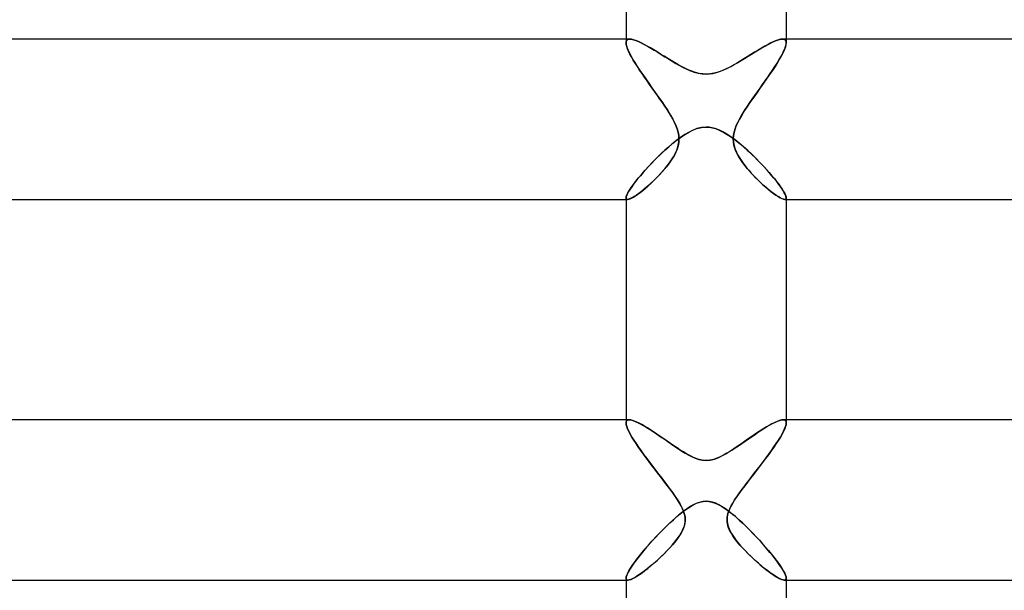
# Model space of a CAD drawing. Header units: millimetres. Extents: x -258 to 258, y -2 to 190.
# Tile 24 of 41: x -17 to 7, y 104 to 118. Entities that reach past the tile are written whole.
import ezdxf

# ---------------------------------------------------------------- set-up
doc = ezdxf.new("R2010")
doc.units = ezdxf.units.MM
doc.layers.add('HIDDEN', color=7, linetype='Continuous')
doc.layers.add('THICK', color=7, linetype='Continuous')

msp = doc.modelspace()

# ---------------------------------------------------------------- linework, layer by layer
at = {"layer": 'HIDDEN'}
for p, q in [((-2, 118), (-2, 117.908)), ((-1.997, 117.937), (-2, 117.908)), ((-2, 117.908), (-1.997, 117.936)), ((-1.996, 117.865), (-2, 117.908)), ((-2, 117.908), (-1.995, 117.861)), ((-1.989, 117.96), (-1.997, 117.937)), ((-1.997, 117.936), (-1.989, 117.959)), ((-1.984, 117.815), (-1.996, 117.865)), ((-1.995, 117.861), (-1.981, 117.805)), ((-1.976, 117.978), (-1.989, 117.96)), ((-1.989, 117.959), (-1.976, 117.977)), ((-1.976, 117.977), (-1.958, 117.99)), ((-1.957, 117.99), (-1.976, 117.978)), ((-1.958, 117.99), (-1.934, 117.998)), ((-1.933, 117.998), (-1.957, 117.99)), ((-1.934, 117.998), (-1.906, 118)), ((-1.905, 118), (-1.933, 117.998)), ((-1.862, 117.996), (-1.905, 118)), ((-1.811, 117.984), (-1.862, 117.996)), ((-1.754, 117.965), (-1.811, 117.984)), ((-1.691, 117.939), (-1.754, 117.965)), ((-1.623, 117.907), (-1.691, 117.939)), ((-1.551, 117.87), (-1.623, 117.907)), ((-1.474, 117.828), (-1.551, 117.87)), ((1.546, 117.867), (1.466, 117.824)), ((1.62, 117.906), (1.546, 117.867)), ((1.69, 117.938), (1.62, 117.906)), ((1.754, 117.964), (1.69, 117.938)), ((1.811, 117.984), (1.754, 117.964)), ((1.862, 117.996), (1.811, 117.984)), ((1.906, 118), (1.862, 117.996)), ((1.905, 118), (1.933, 117.998)), ((1.934, 117.998), (1.906, 118)), ((1.933, 117.998), (1.957, 117.99)), ((1.958, 117.99), (1.934, 117.998)), ((1.957, 117.99), (1.976, 117.978)), ((1.976, 117.977), (1.958, 117.99)), ((1.976, 117.978), (1.989, 117.96)), ((1.989, 117.959), (1.976, 117.977)), ((1.995, 117.861), (1.981, 117.806)), ((1.984, 117.815), (1.996, 117.865)), ((1.989, 117.96), (1.997, 117.937)), ((1.997, 117.936), (1.989, 117.959)), ((2, 117.908), (1.995, 117.861)), ((1.996, 117.865), (2, 117.908)), ((1.997, 117.937), (2, 117.908)), ((2, 117.908), (1.997, 117.936)), ((2, 118), (2, 117.908)), ((-1.964, 117.758), (-1.984, 117.815)), ((-1.981, 117.805), (-1.957, 117.741)), ((-1.937, 117.696), (-1.964, 117.758)), ((-1.957, 117.741), (-1.924, 117.669)), ((-1.904, 117.628), (-1.937, 117.696)), ((-1.924, 117.669), (-1.884, 117.59)), ((-1.865, 117.555), (-1.904, 117.628)), ((-1.884, 117.59), (-1.836, 117.504)), ((-1.393, 117.782), (-1.474, 117.828)), ((-1.309, 117.733), (-1.393, 117.782)), ((-1.223, 117.681), (-1.309, 117.733)), ((-1.137, 117.627), (-1.223, 117.681)), ((-1.049, 117.573), (-1.137, 117.627)), ((1.12, 117.617), (1.029, 117.561)), ((1.209, 117.672), (1.12, 117.617)), ((1.297, 117.725), (1.209, 117.672)), ((1.383, 117.776), (1.297, 117.725)), ((1.466, 117.824), (1.383, 117.776)), ((1.884, 117.59), (1.836, 117.505)), ((1.865, 117.555), (1.904, 117.628)), ((1.925, 117.669), (1.884, 117.59)), ((1.904, 117.628), (1.937, 117.696)), ((1.957, 117.742), (1.925, 117.669)), ((1.937, 117.696), (1.964, 117.758)), ((1.981, 117.806), (1.957, 117.742)), ((1.964, 117.758), (1.984, 117.815)), ((-1.82, 117.478), (-1.865, 117.555)), ((-1.836, 117.504), (-1.781, 117.413)), ((-1.771, 117.398), (-1.82, 117.478)), ((-1.781, 117.413), (-1.72, 117.318)), ((-1.718, 117.314), (-1.771, 117.398)), ((-0.961, 117.519), (-1.049, 117.573)), ((-0.874, 117.466), (-0.961, 117.519)), ((-0.788, 117.414), (-0.874, 117.466)), ((-0.703, 117.365), (-0.788, 117.414)), ((-0.619, 117.319), (-0.703, 117.365)), ((0.665, 117.344), (0.574, 117.295)), ((0.756, 117.396), (0.665, 117.344)), ((0.847, 117.449), (0.756, 117.396)), ((0.938, 117.505), (0.847, 117.449)), ((1.029, 117.561), (0.938, 117.505)), ((1.718, 117.314), (1.771, 117.398)), ((1.781, 117.414), (1.721, 117.318)), ((1.771, 117.398), (1.82, 117.478)), ((1.836, 117.505), (1.781, 117.414)), ((1.82, 117.478), (1.865, 117.555)), ((-1.72, 117.318), (-1.655, 117.218)), ((-1.661, 117.227), (-1.718, 117.314)), ((-1.601, 117.139), (-1.661, 117.227)), ((-1.655, 117.218), (-1.584, 117.114)), ((-1.539, 117.049), (-1.601, 117.139)), ((-1.584, 117.114), (-1.51, 117.007)), ((-0.535, 117.275), (-0.619, 117.319)), ((-0.446, 117.234), (-0.535, 117.275)), ((-0.355, 117.197), (-0.446, 117.234)), ((-0.262, 117.166), (-0.355, 117.197)), ((-0.171, 117.143), (-0.262, 117.166)), ((-0.084, 117.13), (-0.171, 117.143)), ((0, 117.126), (-0.084, 117.13)), ((0.103, 117.132), (0, 117.126)), ((0.203, 117.15), (0.103, 117.132)), ((0.301, 117.178), (0.203, 117.15)), ((0.394, 117.212), (0.301, 117.178)), ((0.484, 117.251), (0.394, 117.212)), ((0.574, 117.295), (0.484, 117.251)), ((1.585, 117.114), (1.51, 117.008)), ((1.539, 117.049), (1.601, 117.139)), ((1.655, 117.218), (1.585, 117.114)), ((1.601, 117.139), (1.661, 117.227)), ((1.721, 117.318), (1.655, 117.218)), ((1.661, 117.227), (1.718, 117.314)), ((-1.475, 116.958), (-1.539, 117.049)), ((-1.51, 117.007), (-1.433, 116.897)), ((-1.411, 116.867), (-1.475, 116.958)), ((-1.433, 116.897), (-1.353, 116.785)), ((-1.346, 116.776), (-1.411, 116.867)), ((1.346, 116.776), (1.411, 116.867)), ((1.433, 116.898), (1.353, 116.785)), ((1.411, 116.867), (1.475, 116.958)), ((1.51, 117.008), (1.433, 116.898)), ((1.475, 116.958), (1.539, 117.049)), ((-1.353, 116.785), (-1.271, 116.671)), ((-1.281, 116.685), (-1.346, 116.776)), ((-1.217, 116.594), (-1.281, 116.685)), ((-1.271, 116.671), (-1.189, 116.555)), ((1.271, 116.671), (1.189, 116.555)), ((1.217, 116.594), (1.281, 116.685)), ((1.353, 116.785), (1.271, 116.671)), ((1.281, 116.685), (1.346, 116.776)), ((-1.154, 116.505), (-1.217, 116.594)), ((-1.189, 116.555), (-1.108, 116.44)), ((-1.092, 116.417), (-1.154, 116.505)), ((-1.108, 116.44), (-1.03, 116.326)), ((-1.033, 116.331), (-1.092, 116.417)), ((1.108, 116.44), (1.03, 116.326)), ((1.033, 116.331), (1.092, 116.417)), ((1.092, 116.417), (1.154, 116.505)), ((1.189, 116.555), (1.108, 116.44)), ((1.154, 116.505), (1.217, 116.594)), ((-0.977, 116.246), (-1.033, 116.331)), ((-1.03, 116.326), (-0.957, 116.215)), ((-0.924, 116.162), (-0.977, 116.246)), ((-0.957, 116.215), (-0.89, 116.106)), ((-0.875, 116.08), (-0.924, 116.162)), ((0.875, 116.08), (0.924, 116.162)), ((0.957, 116.215), (0.89, 116.106)), ((0.924, 116.162), (0.977, 116.246)), ((1.03, 116.326), (0.957, 116.215)), ((0.977, 116.246), (1.033, 116.331)), ((-0.89, 116.106), (-0.83, 116)), ((-0.83, 116), (-0.875, 116.08)), ((-0.789, 115.921), (-0.83, 116)), ((-0.83, 116), (-0.79, 115.922)), ((-0.79, 115.922), (-0.754, 115.843)), ((-0.754, 115.842), (-0.789, 115.921)), ((0.79, 115.922), (0.754, 115.843)), ((0.754, 115.842), (0.789, 115.921)), ((0.789, 115.921), (0.83, 116)), ((0.83, 116), (0.79, 115.922)), ((0.89, 116.106), (0.83, 116)), ((0.83, 116), (0.875, 116.08)), ((-0.754, 115.843), (-0.724, 115.763)), ((-0.723, 115.761), (-0.754, 115.842)), ((-0.724, 115.763), (-0.7, 115.68)), ((-0.7, 115.679), (-0.723, 115.761)), ((-0.7, 115.68), (-0.684, 115.595)), ((-0.684, 115.597), (-0.7, 115.679)), ((-0.619, 115.564), (-0.516, 115.631)), ((-0.516, 115.631), (-0.415, 115.689)), ((-0.415, 115.689), (-0.318, 115.735)), ((-0.318, 115.735), (-0.229, 115.768)), ((-0.229, 115.768), (-0.147, 115.789)), ((-0.147, 115.789), (-0.072, 115.801)), ((-0.072, 115.801), (0, 115.805)), ((0, 115.805), (0.117, 115.795)), ((0.117, 115.795), (0.234, 115.766)), ((0.234, 115.766), (0.344, 115.723)), ((0.344, 115.723), (0.443, 115.673)), ((0.443, 115.673), (0.529, 115.623)), ((0.529, 115.623), (0.609, 115.57)), ((0.7, 115.68), (0.684, 115.595)), ((0.685, 115.597), (0.7, 115.68)), ((0.724, 115.763), (0.7, 115.68)), ((0.7, 115.68), (0.723, 115.762)), ((0.723, 115.762), (0.754, 115.842)), ((0.754, 115.843), (0.724, 115.763)), ((-0.935, 115.315), (-0.829, 115.404)), ((-0.829, 115.404), (-0.723, 115.488)), ((-0.723, 115.488), (-0.619, 115.564)), ((-0.683, 115.424), (-0.699, 115.339)), ((-0.695, 115.356), (-0.682, 115.434)), ((-0.678, 115.515), (-0.684, 115.597)), ((-0.684, 115.595), (-0.678, 115.509)), ((-0.678, 115.509), (-0.683, 115.424)), ((-0.682, 115.434), (-0.678, 115.515)), ((0.609, 115.57), (0.691, 115.512)), ((0.684, 115.595), (0.678, 115.509)), ((0.678, 115.509), (0.683, 115.424)), ((0.679, 115.515), (0.685, 115.597)), ((0.682, 115.434), (0.679, 115.515)), ((0.695, 115.357), (0.682, 115.434)), ((0.683, 115.424), (0.699, 115.339)), ((0.691, 115.512), (0.774, 115.448)), ((0.774, 115.448), (0.859, 115.379)), ((0.859, 115.379), (0.943, 115.307)), ((-1.144, 115.122), (-1.04, 115.22)), ((-1.04, 115.22), (-0.935, 115.315)), ((-0.818, 115.059), (-0.778, 115.133)), ((-0.756, 115.178), (-0.794, 115.102)), ((-0.778, 115.133), (-0.743, 115.207)), ((-0.723, 115.257), (-0.756, 115.178)), ((-0.743, 115.207), (-0.715, 115.281)), ((-0.699, 115.339), (-0.723, 115.257)), ((-0.715, 115.281), (-0.695, 115.356)), ((0.715, 115.281), (0.695, 115.357)), ((0.699, 115.339), (0.723, 115.257)), ((0.743, 115.207), (0.715, 115.281)), ((0.723, 115.257), (0.756, 115.178)), ((0.777, 115.134), (0.743, 115.207)), ((0.756, 115.178), (0.794, 115.102)), ((0.818, 115.06), (0.777, 115.134)), ((0.943, 115.307), (1.029, 115.231)), ((1.029, 115.231), (1.114, 115.151)), ((1.114, 115.151), (1.197, 115.071)), ((-1.438, 114.823), (-1.345, 114.922)), ((-1.345, 114.922), (-1.247, 115.022)), ((-1.247, 115.022), (-1.144, 115.122)), ((-0.975, 114.836), (-0.917, 114.911)), ((-0.889, 114.951), (-0.943, 114.876)), ((-0.917, 114.911), (-0.865, 114.985)), ((-0.839, 115.026), (-0.889, 114.951)), ((-0.865, 114.985), (-0.818, 115.059)), ((-0.794, 115.102), (-0.839, 115.026)), ((0.794, 115.102), (0.839, 115.026)), ((0.865, 114.986), (0.818, 115.06)), ((0.839, 115.026), (0.889, 114.951)), ((0.917, 114.911), (0.865, 114.986)), ((0.889, 114.951), (0.943, 114.876)), ((0.974, 114.836), (0.917, 114.911)), ((1.197, 115.071), (1.279, 114.989)), ((1.279, 114.989), (1.358, 114.908)), ((1.358, 114.908), (1.434, 114.828)), ((-1.609, 114.632), (-1.526, 114.726)), ((-1.526, 114.726), (-1.438, 114.823)), ((-1.129, 114.655), (-1.197, 114.583)), ((-1.168, 114.613), (-1.101, 114.686)), ((-1.063, 114.729), (-1.129, 114.655)), ((-1.101, 114.686), (-1.036, 114.761)), ((-1.001, 114.803), (-1.063, 114.729)), ((-1.036, 114.761), (-0.975, 114.836)), ((-0.943, 114.876), (-1.001, 114.803)), ((0.943, 114.876), (1.001, 114.803)), ((1.035, 114.761), (0.974, 114.836)), ((1.001, 114.803), (1.063, 114.729)), ((1.1, 114.687), (1.035, 114.761)), ((1.063, 114.729), (1.129, 114.655)), ((1.167, 114.614), (1.1, 114.687)), ((1.129, 114.655), (1.197, 114.583)), ((1.434, 114.828), (1.507, 114.748)), ((1.507, 114.748), (1.577, 114.669)), ((1.577, 114.669), (1.643, 114.592)), ((-1.818, 114.372), (-1.755, 114.454)), ((-1.755, 114.454), (-1.686, 114.541)), ((-1.686, 114.541), (-1.609, 114.632)), ((-1.45, 114.34), (-1.379, 114.404)), ((-1.338, 114.443), (-1.41, 114.376)), ((-1.379, 114.404), (-1.308, 114.471)), ((-1.267, 114.512), (-1.338, 114.443)), ((-1.308, 114.471), (-1.238, 114.541)), ((-1.197, 114.583), (-1.267, 114.512)), ((-1.238, 114.541), (-1.168, 114.613)), ((1.237, 114.542), (1.167, 114.614)), ((1.197, 114.583), (1.267, 114.512)), ((1.307, 114.472), (1.237, 114.542)), ((1.267, 114.512), (1.338, 114.443)), ((1.379, 114.405), (1.307, 114.472)), ((1.338, 114.443), (1.41, 114.376)), ((1.449, 114.341), (1.379, 114.405)), ((1.643, 114.592), (1.704, 114.518)), ((1.704, 114.518), (1.762, 114.446)), ((1.762, 114.446), (1.814, 114.378)), ((-1.979, 114.114), (-1.953, 114.166)), ((-1.953, 114.166), (-1.918, 114.227)), ((-1.918, 114.227), (-1.872, 114.296)), ((-1.872, 114.296), (-1.818, 114.372)), ((-1.683, 114.149), (-1.743, 114.106)), ((-1.708, 114.131), (-1.649, 114.175)), ((-1.619, 114.199), (-1.683, 114.149)), ((-1.649, 114.175), (-1.585, 114.225)), ((-1.551, 114.253), (-1.619, 114.199)), ((-1.585, 114.225), (-1.519, 114.28)), ((-1.481, 114.313), (-1.551, 114.253)), ((-1.519, 114.28), (-1.45, 114.34)), ((-1.41, 114.376), (-1.481, 114.313)), ((1.41, 114.376), (1.481, 114.313)), ((1.518, 114.281), (1.449, 114.341)), ((1.481, 114.313), (1.551, 114.253)), ((1.584, 114.226), (1.518, 114.281)), ((1.551, 114.253), (1.619, 114.199)), ((1.648, 114.176), (1.584, 114.226)), ((1.619, 114.199), (1.683, 114.149)), ((1.707, 114.132), (1.648, 114.176)), ((1.683, 114.149), (1.743, 114.106)), ((1.814, 114.378), (1.86, 114.313)), ((1.86, 114.313), (1.901, 114.252)), ((1.901, 114.252), (1.936, 114.197)), ((1.936, 114.197), (1.963, 114.147)), ((1.963, 114.147), (1.983, 114.104)), ((-2, 114.038), (-1.995, 114.071)), ((-2, 114.038), (-1.999, 114.027)), ((-1.999, 114.026), (-2, 114.038)), ((-2, 114), (-1.963, 114)), ((-1.999, 114.027), (-1.996, 114.017)), ((-1.996, 114.016), (-1.999, 114.026)), ((-1.996, 114.017), (-1.99, 114.009)), ((-1.99, 114.009), (-1.996, 114.016)), ((-1.995, 114.071), (-1.979, 114.114)), ((-1.99, 114.009), (-1.983, 114.004)), ((-1.983, 114.004), (-1.99, 114.009)), ((-1.983, 114.004), (-1.974, 114.001)), ((-1.973, 114.001), (-1.983, 114.004)), ((-1.974, 114.001), (-1.962, 114)), ((-1.962, 114), (-1.973, 114.001)), ((-1.931, 114.005), (-1.962, 114)), ((-1.962, 114), (-1.935, 114.004)), ((-1.935, 114.004), (-1.901, 114.016)), ((-1.894, 114.019), (-1.931, 114.005)), ((-1.901, 114.016), (-1.861, 114.034)), ((-1.849, 114.04), (-1.894, 114.019)), ((-1.861, 114.034), (-1.815, 114.06)), ((-1.799, 114.07), (-1.849, 114.04)), ((-1.815, 114.06), (-1.764, 114.092)), ((-1.743, 114.106), (-1.799, 114.07)), ((-1.764, 114.092), (-1.708, 114.131)), ((1.763, 114.093), (1.707, 114.132)), ((1.743, 114.106), (1.799, 114.07)), ((1.814, 114.061), (1.763, 114.093)), ((1.799, 114.07), (1.849, 114.04)), ((1.86, 114.035), (1.814, 114.061)), ((1.849, 114.04), (1.894, 114.019)), ((1.9, 114.016), (1.86, 114.035)), ((1.894, 114.019), (1.931, 114.005)), ((1.934, 114.004), (1.9, 114.016)), ((1.931, 114.005), (1.962, 114)), ((1.962, 114), (1.934, 114.004)), ((1.974, 114.001), (1.962, 114)), ((1.962, 114), (1.973, 114.001)), ((1.963, 114), (2, 114)), ((1.973, 114.001), (1.983, 114.004)), ((1.983, 114.004), (1.974, 114.001)), ((1.983, 114.104), (1.996, 114.067)), ((1.99, 114.009), (1.983, 114.004)), ((1.983, 114.004), (1.99, 114.009)), ((1.996, 114.017), (1.99, 114.009)), ((1.99, 114.009), (1.996, 114.016)), ((1.996, 114.067), (2, 114.038)), ((1.999, 114.027), (1.996, 114.017)), ((1.996, 114.016), (1.999, 114.026)), ((2, 114.038), (1.999, 114.027)), ((1.999, 114.026), (2, 114.038)), ((-2, 108.5), (-2, 108.422)), ((-1.98, 108.481), (-1.964, 108.492)), ((-1.964, 108.492), (-1.98, 108.481)), ((-1.964, 108.492), (-1.945, 108.498)), ((-1.944, 108.498), (-1.964, 108.492)), ((-1.945, 108.498), (-1.921, 108.5)), ((-1.92, 108.5), (-1.944, 108.498)), ((-1.882, 108.496), (-1.92, 108.5)), ((-1.838, 108.485), (-1.882, 108.496)), ((-1.787, 108.467), (-1.838, 108.485)), ((1.88, 108.496), (1.831, 108.483)), ((1.921, 108.5), (1.88, 108.496)), ((1.92, 108.5), (1.944, 108.498)), ((1.945, 108.498), (1.921, 108.5)), ((1.944, 108.498), (1.964, 108.492)), ((1.964, 108.492), (1.945, 108.498)), ((1.98, 108.481), (1.964, 108.492)), ((1.964, 108.492), (1.98, 108.481)), ((2, 108.5), (2, 108.422)), ((-2, 108.422), (-1.998, 108.446)), ((-1.998, 108.446), (-2, 108.422)), ((-1.996, 108.381), (-2, 108.422)), ((-2, 108.422), (-1.996, 108.382)), ((-1.998, 108.446), (-1.991, 108.466)), ((-1.991, 108.466), (-1.998, 108.446)), ((-1.996, 108.382), (-1.983, 108.333)), ((-1.982, 108.332), (-1.996, 108.381)), ((-1.991, 108.466), (-1.98, 108.481)), ((-1.98, 108.481), (-1.991, 108.466)), ((-1.983, 108.333), (-1.962, 108.277)), ((-1.961, 108.276), (-1.982, 108.332)), ((-1.962, 108.277), (-1.933, 108.214)), ((-1.932, 108.213), (-1.961, 108.276)), ((-1.732, 108.443), (-1.787, 108.467)), ((-1.671, 108.414), (-1.732, 108.443)), ((-1.606, 108.379), (-1.671, 108.414)), ((-1.537, 108.34), (-1.606, 108.379)), ((-1.465, 108.296), (-1.537, 108.34)), ((-1.39, 108.249), (-1.465, 108.296)), ((-1.311, 108.198), (-1.39, 108.249)), ((1.413, 108.263), (1.327, 108.208)), ((1.495, 108.314), (1.413, 108.263)), ((1.572, 108.36), (1.495, 108.314)), ((1.645, 108.401), (1.572, 108.36)), ((1.713, 108.435), (1.645, 108.401)), ((1.775, 108.462), (1.713, 108.435)), ((1.831, 108.483), (1.775, 108.462)), ((1.932, 108.213), (1.961, 108.276)), ((1.962, 108.277), (1.933, 108.214)), ((1.961, 108.276), (1.982, 108.332)), ((1.983, 108.333), (1.962, 108.277)), ((1.991, 108.466), (1.98, 108.481)), ((1.98, 108.481), (1.991, 108.466)), ((1.982, 108.332), (1.996, 108.381)), ((1.996, 108.382), (1.983, 108.333)), ((1.998, 108.446), (1.991, 108.466)), ((1.991, 108.466), (1.998, 108.446)), ((1.996, 108.381), (2, 108.422)), ((2, 108.422), (1.996, 108.382)), ((2, 108.422), (1.998, 108.446)), ((1.998, 108.446), (2, 108.422)), ((-1.933, 108.214), (-1.897, 108.145)), ((-1.896, 108.144), (-1.932, 108.213)), ((-1.897, 108.145), (-1.854, 108.07)), ((-1.854, 108.07), (-1.896, 108.144)), ((-1.805, 107.991), (-1.854, 108.07)), ((-1.854, 108.07), (-1.804, 107.989)), ((-1.23, 108.144), (-1.311, 108.198)), ((-1.147, 108.087), (-1.23, 108.144)), ((-1.061, 108.029), (-1.147, 108.087)), ((-0.976, 107.97), (-1.061, 108.029)), ((1.052, 108.023), (0.96, 107.959)), ((1.145, 108.086), (1.052, 108.023)), ((1.237, 108.149), (1.145, 108.086)), ((1.327, 108.208), (1.237, 108.149)), ((1.854, 108.07), (1.804, 107.99)), ((1.805, 107.991), (1.854, 108.07)), ((1.897, 108.145), (1.854, 108.07)), ((1.854, 108.07), (1.896, 108.144)), ((1.896, 108.144), (1.932, 108.213)), ((1.933, 108.214), (1.897, 108.145)), ((-1.752, 107.908), (-1.805, 107.991)), ((-1.804, 107.989), (-1.749, 107.905)), ((-1.694, 107.823), (-1.752, 107.908)), ((-1.749, 107.905), (-1.689, 107.816)), ((-1.632, 107.734), (-1.694, 107.823)), ((-1.689, 107.816), (-1.625, 107.724)), ((-0.891, 107.911), (-0.976, 107.97)), ((-0.807, 107.854), (-0.891, 107.911)), ((-0.725, 107.799), (-0.807, 107.854)), ((-0.645, 107.746), (-0.725, 107.799)), ((-0.567, 107.697), (-0.645, 107.746)), ((0.69, 107.776), (0.605, 107.721)), ((0.778, 107.834), (0.69, 107.776)), ((0.868, 107.896), (0.778, 107.834)), ((0.96, 107.959), (0.868, 107.896)), ((1.689, 107.816), (1.625, 107.724)), ((1.632, 107.734), (1.694, 107.823)), ((1.749, 107.905), (1.689, 107.816)), ((1.694, 107.823), (1.752, 107.908)), ((1.804, 107.99), (1.749, 107.905)), ((1.752, 107.908), (1.805, 107.991)), ((-1.566, 107.643), (-1.632, 107.734)), ((-1.625, 107.724), (-1.556, 107.629)), ((-1.498, 107.549), (-1.566, 107.643)), ((-1.556, 107.629), (-1.485, 107.532)), ((-1.427, 107.455), (-1.498, 107.549)), ((-1.485, 107.532), (-1.41, 107.433)), ((-0.492, 107.652), (-0.567, 107.697)), ((-0.411, 107.608), (-0.492, 107.652)), ((-0.315, 107.561), (-0.411, 107.608)), ((-0.209, 107.521), (-0.315, 107.561)), ((-0.102, 107.495), (-0.209, 107.521)), ((0.183, 107.513), (0.093, 107.494)), ((0.27, 107.543), (0.183, 107.513)), ((0.353, 107.579), (0.27, 107.543)), ((0.436, 107.621), (0.353, 107.579)), ((0.52, 107.669), (0.436, 107.621)), ((0.605, 107.721), (0.52, 107.669)), ((1.485, 107.532), (1.41, 107.433)), ((1.427, 107.455), (1.498, 107.549)), ((1.556, 107.629), (1.485, 107.532)), ((1.498, 107.549), (1.566, 107.643)), ((1.625, 107.724), (1.556, 107.629)), ((1.566, 107.643), (1.632, 107.734)), ((-1.355, 107.361), (-1.427, 107.455)), ((-1.41, 107.433), (-1.334, 107.334)), ((-1.283, 107.267), (-1.355, 107.361)), ((-1.334, 107.334), (-1.258, 107.235)), ((-1.211, 107.174), (-1.283, 107.267)), ((0, 107.487), (-0.102, 107.495)), ((0.093, 107.494), (0, 107.487)), ((1.211, 107.174), (1.283, 107.267)), ((1.335, 107.334), (1.258, 107.235)), ((1.283, 107.267), (1.355, 107.361)), ((1.41, 107.433), (1.335, 107.334)), ((1.355, 107.361), (1.427, 107.455)), ((-1.258, 107.235), (-1.183, 107.137)), ((-1.14, 107.083), (-1.211, 107.174)), ((-1.183, 107.137), (-1.108, 107.04)), ((-1.071, 106.993), (-1.14, 107.083)), ((-1.108, 107.04), (-1.034, 106.945)), ((1.108, 107.04), (1.035, 106.945)), ((1.071, 106.993), (1.14, 107.083)), ((1.183, 107.137), (1.108, 107.04)), ((1.14, 107.083), (1.211, 107.174)), ((1.258, 107.235), (1.183, 107.137)), ((-1.003, 106.904), (-1.071, 106.993)), ((-1.034, 106.945), (-0.964, 106.852)), ((-0.938, 106.819), (-1.003, 106.904)), ((-0.964, 106.852), (-0.896, 106.762)), ((-0.876, 106.735), (-0.938, 106.819)), ((-0.896, 106.762), (-0.831, 106.674)), ((0.896, 106.762), (0.832, 106.674)), ((0.876, 106.735), (0.938, 106.819)), ((0.964, 106.852), (0.896, 106.762)), ((0.938, 106.819), (1.003, 106.904)), ((1.035, 106.945), (0.964, 106.852)), ((1.003, 106.904), (1.071, 106.993)), ((-0.818, 106.655), (-0.876, 106.735)), ((-0.831, 106.674), (-0.77, 106.587)), ((-0.763, 106.577), (-0.818, 106.655)), ((-0.77, 106.587), (-0.712, 106.5)), ((-0.712, 106.5), (-0.763, 106.577)), ((0.77, 106.587), (0.712, 106.5)), ((0.712, 106.5), (0.763, 106.577)), ((0.763, 106.577), (0.818, 106.655)), ((0.832, 106.674), (0.77, 106.587)), ((0.818, 106.655), (0.876, 106.735)), ((-0.665, 106.424), (-0.712, 106.5)), ((-0.712, 106.5), (-0.659, 106.413)), ((-0.624, 106.35), (-0.665, 106.424)), ((-0.659, 106.413), (-0.612, 106.327)), ((-0.59, 106.281), (-0.624, 106.35)), ((-0.612, 106.327), (-0.574, 106.243)), ((-0.564, 106.218), (-0.59, 106.281)), ((-0.562, 106.221), (-0.482, 106.279)), ((-0.482, 106.279), (-0.402, 106.332)), ((-0.402, 106.332), (-0.321, 106.378)), ((-0.321, 106.378), (-0.24, 106.416)), ((-0.24, 106.416), (-0.158, 106.445)), ((-0.158, 106.445), (-0.078, 106.462)), ((-0.078, 106.462), (0, 106.468)), ((0, 106.468), (0.071, 106.463)), ((0.071, 106.463), (0.144, 106.449)), ((0.144, 106.449), (0.222, 106.423)), ((0.222, 106.423), (0.304, 106.387)), ((0.304, 106.387), (0.385, 106.342)), ((0.385, 106.342), (0.464, 106.291)), ((0.464, 106.291), (0.54, 106.237)), ((0.564, 106.218), (0.59, 106.281)), ((0.612, 106.327), (0.574, 106.243)), ((0.59, 106.281), (0.624, 106.35)), ((0.659, 106.413), (0.612, 106.327)), ((0.624, 106.35), (0.665, 106.424)), ((0.712, 106.5), (0.659, 106.413)), ((0.665, 106.424), (0.712, 106.5)), ((-0.819, 106.008), (-0.731, 106.085)), ((-0.731, 106.085), (-0.645, 106.156)), ((-0.645, 106.156), (-0.562, 106.221)), ((-0.574, 106.243), (-0.546, 106.161)), ((-0.546, 106.162), (-0.564, 106.218)), ((-0.533, 106.109), (-0.546, 106.162)), ((-0.546, 106.161), (-0.528, 106.075)), ((-0.526, 106.058), (-0.533, 106.109)), ((-0.528, 106.075), (-0.523, 105.988)), ((-0.523, 106.006), (-0.526, 106.058)), ((0.528, 106.075), (0.523, 105.988)), ((0.523, 106.006), (0.526, 106.058)), ((0.526, 106.058), (0.533, 106.109)), ((0.546, 106.161), (0.528, 106.075)), ((0.533, 106.109), (0.546, 106.162)), ((0.54, 106.237), (0.614, 106.181)), ((0.574, 106.243), (0.546, 106.161)), ((0.546, 106.162), (0.564, 106.218)), ((0.614, 106.181), (0.689, 106.12)), ((0.689, 106.12), (0.766, 106.054)), ((0.766, 106.054), (0.845, 105.983)), ((-1.089, 105.75), (-0.998, 105.839)), ((-0.998, 105.839), (-0.908, 105.926)), ((-0.908, 105.926), (-0.819, 106.008)), ((-0.557, 105.819), (-0.59, 105.738)), ((-0.587, 105.745), (-0.562, 105.804)), ((-0.562, 105.804), (-0.544, 105.857)), ((-0.533, 105.902), (-0.557, 105.819)), ((-0.544, 105.857), (-0.533, 105.905)), ((-0.523, 105.988), (-0.533, 105.902)), ((-0.533, 105.905), (-0.525, 105.955)), ((-0.525, 105.955), (-0.523, 106.006)), ((0.525, 105.955), (0.523, 106.006)), ((0.523, 105.988), (0.533, 105.902)), ((0.533, 105.905), (0.525, 105.955)), ((0.544, 105.857), (0.533, 105.905)), ((0.533, 105.902), (0.557, 105.819)), ((0.562, 105.804), (0.544, 105.857)), ((0.557, 105.819), (0.59, 105.738)), ((0.587, 105.745), (0.562, 105.804)), ((0.845, 105.983), (0.926, 105.909)), ((0.926, 105.909), (1.007, 105.831)), ((1.007, 105.831), (1.089, 105.749)), ((-1.356, 105.468), (-1.269, 105.562)), ((-1.269, 105.562), (-1.179, 105.657)), ((-1.179, 105.657), (-1.089, 105.75)), ((-0.68, 105.586), (-0.731, 105.516)), ((-0.72, 105.531), (-0.667, 105.606)), ((-0.633, 105.66), (-0.68, 105.586)), ((-0.667, 105.606), (-0.622, 105.679)), ((-0.59, 105.738), (-0.633, 105.66)), ((-0.622, 105.679), (-0.587, 105.745)), ((0.622, 105.679), (0.587, 105.745)), ((0.59, 105.738), (0.633, 105.66)), ((0.667, 105.606), (0.622, 105.679)), ((0.633, 105.66), (0.68, 105.586)), ((0.72, 105.531), (0.667, 105.606)), ((0.68, 105.586), (0.731, 105.516)), ((1.089, 105.749), (1.171, 105.666)), ((1.171, 105.666), (1.253, 105.58)), ((1.253, 105.58), (1.333, 105.493)), ((-1.52, 105.282), (-1.44, 105.374)), ((-1.44, 105.374), (-1.356, 105.468)), ((-0.989, 105.22), (-0.915, 105.298)), ((-0.906, 105.308), (-0.973, 105.237)), ((-0.915, 105.298), (-0.845, 105.376)), ((-0.843, 105.379), (-0.906, 105.308)), ((-0.845, 105.376), (-0.779, 105.454)), ((-0.785, 105.448), (-0.843, 105.379)), ((-0.731, 105.516), (-0.785, 105.448)), ((-0.779, 105.454), (-0.72, 105.531)), ((0.779, 105.454), (0.72, 105.531)), ((0.731, 105.516), (0.785, 105.448)), ((0.845, 105.376), (0.779, 105.454)), ((0.785, 105.448), (0.843, 105.379)), ((0.843, 105.379), (0.906, 105.308)), ((0.915, 105.298), (0.845, 105.376)), ((0.906, 105.308), (0.973, 105.237)), ((0.989, 105.22), (0.915, 105.298)), ((1.333, 105.493), (1.412, 105.406)), ((1.412, 105.406), (1.487, 105.32)), ((1.487, 105.32), (1.559, 105.236)), ((-1.731, 105.021), (-1.666, 105.105)), ((-1.666, 105.105), (-1.595, 105.192)), ((-1.595, 105.192), (-1.52, 105.282)), ((-1.226, 104.992), (-1.146, 105.066)), ((-1.116, 105.095), (-1.19, 105.025)), ((-1.146, 105.066), (-1.067, 105.143)), ((-1.043, 105.166), (-1.116, 105.095)), ((-1.067, 105.143), (-0.989, 105.22)), ((-0.973, 105.237), (-1.043, 105.166)), ((0.973, 105.237), (1.043, 105.166)), ((1.067, 105.143), (0.989, 105.22)), ((1.043, 105.166), (1.116, 105.095)), ((1.146, 105.066), (1.067, 105.143)), ((1.116, 105.095), (1.19, 105.025)), ((1.226, 104.992), (1.146, 105.066)), ((1.559, 105.236), (1.627, 105.153)), ((1.627, 105.153), (1.691, 105.073)), ((1.691, 105.073), (1.751, 104.995)), ((-1.929, 104.731), (-1.89, 104.796)), ((-1.89, 104.796), (-1.844, 104.866)), ((-1.844, 104.866), (-1.791, 104.941)), ((-1.791, 104.941), (-1.731, 105.021)), ((-1.412, 104.831), (-1.483, 104.774)), ((-1.459, 104.793), (-1.384, 104.855)), ((-1.34, 104.892), (-1.412, 104.831)), ((-1.384, 104.855), (-1.306, 104.921)), ((-1.265, 104.957), (-1.34, 104.892)), ((-1.306, 104.921), (-1.226, 104.992)), ((-1.19, 105.025), (-1.265, 104.957)), ((1.19, 105.025), (1.265, 104.957)), ((1.306, 104.921), (1.226, 104.992)), ((1.265, 104.957), (1.34, 104.892)), ((1.384, 104.855), (1.306, 104.921)), ((1.34, 104.892), (1.412, 104.831)), ((1.459, 104.793), (1.384, 104.855)), ((1.412, 104.831), (1.483, 104.774)), ((1.751, 104.995), (1.806, 104.921)), ((1.806, 104.921), (1.854, 104.851)), ((1.854, 104.851), (1.897, 104.785)), ((-2, 104.548), (-1.996, 104.582)), ((-2, 104.548), (-1.999, 104.533)), ((-1.999, 104.533), (-2, 104.548)), ((-1.996, 104.582), (-1.982, 104.624)), ((-1.982, 104.624), (-1.96, 104.674)), ((-1.96, 104.674), (-1.929, 104.731)), ((-1.791, 104.56), (-1.84, 104.535)), ((-1.836, 104.536), (-1.785, 104.563)), ((-1.737, 104.592), (-1.791, 104.56)), ((-1.785, 104.563), (-1.729, 104.597)), ((-1.679, 104.63), (-1.737, 104.592)), ((-1.729, 104.597), (-1.667, 104.638)), ((-1.617, 104.673), (-1.679, 104.63)), ((-1.667, 104.638), (-1.602, 104.684)), ((-1.551, 104.721), (-1.617, 104.673)), ((-1.602, 104.684), (-1.532, 104.736)), ((-1.483, 104.774), (-1.551, 104.721)), ((-1.532, 104.736), (-1.459, 104.793)), ((1.532, 104.736), (1.459, 104.793)), ((1.483, 104.774), (1.551, 104.721)), ((1.602, 104.684), (1.532, 104.736)), ((1.551, 104.721), (1.617, 104.673)), ((1.667, 104.638), (1.602, 104.684)), ((1.617, 104.673), (1.679, 104.63)), ((1.729, 104.597), (1.667, 104.638)), ((1.679, 104.63), (1.737, 104.592)), ((1.785, 104.563), (1.729, 104.597)), ((1.737, 104.592), (1.791, 104.56)), ((1.836, 104.536), (1.785, 104.563)), ((1.791, 104.56), (1.84, 104.535)), ((1.897, 104.785), (1.933, 104.724)), ((1.933, 104.724), (1.962, 104.67)), ((1.962, 104.67), (1.983, 104.622)), ((1.983, 104.622), (1.996, 104.581)), ((1.996, 104.581), (2, 104.548)), ((2, 104.548), (1.999, 104.533)), ((1.999, 104.533), (2, 104.548)), ((-2, 104.5), (-1.952, 104.5)), ((-1.999, 104.533), (-1.995, 104.521)), ((-1.994, 104.521), (-1.999, 104.533)), ((-1.995, 104.521), (-1.988, 104.512)), ((-1.988, 104.512), (-1.994, 104.521)), ((-1.988, 104.512), (-1.979, 104.505)), ((-1.978, 104.505), (-1.988, 104.512)), ((-1.979, 104.505), (-1.967, 104.501)), ((-1.966, 104.501), (-1.978, 104.505)), ((-1.967, 104.501), (-1.952, 104.5)), ((-1.952, 104.5), (-1.966, 104.501)), ((-1.952, 104.5), (-1.921, 104.504)), ((-1.921, 104.504), (-1.952, 104.5)), ((-1.921, 104.504), (-1.882, 104.516)), ((-1.883, 104.516), (-1.921, 104.504)), ((-1.84, 104.535), (-1.883, 104.516)), ((-1.882, 104.516), (-1.836, 104.536)), ((1.882, 104.516), (1.836, 104.536)), ((1.84, 104.535), (1.883, 104.516)), ((1.921, 104.504), (1.882, 104.516)), ((1.883, 104.516), (1.921, 104.504)), ((1.952, 104.5), (1.921, 104.504)), ((1.921, 104.504), (1.952, 104.5)), ((1.967, 104.501), (1.952, 104.5)), ((1.952, 104.5), (1.966, 104.501)), ((1.952, 104.5), (2, 104.5)), ((1.966, 104.501), (1.978, 104.505)), ((1.979, 104.505), (1.967, 104.501)), ((1.978, 104.505), (1.988, 104.512)), ((1.988, 104.512), (1.979, 104.505)), ((1.995, 104.521), (1.988, 104.512)), ((1.988, 104.512), (1.994, 104.521)), ((1.994, 104.521), (1.999, 104.533)), ((1.999, 104.533), (1.995, 104.521))]:
    msp.add_line(p, q, dxfattribs=at)
at = {"layer": 'THICK'}
for p, q in [((-2, 123.529), (-2, 118)), ((2, 123.529), (2, 118)), ((-1.906, 118), (-183.49, 118)), ((-1.906, 118), (-1.862, 117.996)), ((-1.862, 117.996), (-1.811, 117.984)), ((-1.811, 117.984), (-1.754, 117.964)), ((-1.754, 117.964), (-1.69, 117.938)), ((-1.69, 117.938), (-1.62, 117.906)), ((-1.62, 117.906), (-1.546, 117.867)), ((-1.546, 117.867), (-1.466, 117.824)), ((1.474, 117.828), (1.551, 117.87)), ((1.551, 117.87), (1.623, 117.907)), ((1.623, 117.907), (1.691, 117.939)), ((1.691, 117.939), (1.754, 117.965)), ((1.754, 117.965), (1.811, 117.984)), ((1.811, 117.984), (1.862, 117.996)), ((1.862, 117.996), (1.905, 118)), ((183.49, 118), (1.906, 118)), ((-1.466, 117.824), (-1.383, 117.776)), ((-1.383, 117.776), (-1.297, 117.725)), ((-1.297, 117.725), (-1.209, 117.672)), ((-1.209, 117.672), (-1.12, 117.617)), ((-1.12, 117.617), (-1.029, 117.561)), ((1.049, 117.573), (1.137, 117.627)), ((1.137, 117.627), (1.223, 117.681)), ((1.223, 117.681), (1.309, 117.733)), ((1.309, 117.733), (1.393, 117.782)), ((1.393, 117.782), (1.474, 117.828)), ((-1.029, 117.561), (-0.938, 117.505)), ((-0.938, 117.505), (-0.847, 117.449)), ((-0.847, 117.449), (-0.756, 117.396)), ((-0.756, 117.396), (-0.665, 117.344)), ((-0.665, 117.344), (-0.574, 117.295)), ((0.619, 117.319), (0.703, 117.365)), ((0.703, 117.365), (0.788, 117.414)), ((0.788, 117.414), (0.874, 117.466)), ((0.874, 117.466), (0.961, 117.519)), ((0.961, 117.519), (1.049, 117.573)), ((-0.574, 117.295), (-0.484, 117.251)), ((-0.484, 117.251), (-0.394, 117.212)), ((-0.394, 117.212), (-0.301, 117.178)), ((-0.301, 117.178), (-0.203, 117.15)), ((-0.203, 117.15), (-0.103, 117.132)), ((-0.103, 117.132), (0, 117.126)), ((0, 117.126), (0.084, 117.13)), ((0.084, 117.13), (0.171, 117.143)), ((0.171, 117.143), (0.262, 117.166)), ((0.262, 117.166), (0.355, 117.197)), ((0.355, 117.197), (0.446, 117.234)), ((0.446, 117.234), (0.535, 117.275)), ((0.535, 117.275), (0.619, 117.319)), ((-0.529, 115.623), (-0.609, 115.57)), ((-0.443, 115.673), (-0.529, 115.623)), ((-0.344, 115.723), (-0.443, 115.673)), ((-0.234, 115.766), (-0.344, 115.723)), ((-0.117, 115.795), (-0.234, 115.766)), ((0, 115.805), (-0.117, 115.795)), ((0.072, 115.801), (0, 115.805)), ((0.147, 115.789), (0.072, 115.801)), ((0.229, 115.768), (0.147, 115.789)), ((0.318, 115.735), (0.229, 115.768)), ((0.415, 115.689), (0.318, 115.735)), ((0.516, 115.631), (0.415, 115.689)), ((0.619, 115.564), (0.516, 115.631)), ((-0.859, 115.379), (-0.943, 115.307)), ((-0.774, 115.448), (-0.859, 115.379)), ((-0.691, 115.512), (-0.774, 115.448)), ((-0.609, 115.57), (-0.691, 115.512)), ((0.723, 115.488), (0.619, 115.564)), ((0.829, 115.404), (0.723, 115.488)), ((0.935, 115.315), (0.829, 115.404)), ((-1.114, 115.151), (-1.197, 115.071)), ((-1.029, 115.231), (-1.114, 115.151)), ((-0.943, 115.307), (-1.029, 115.231)), ((1.04, 115.22), (0.935, 115.315)), ((1.144, 115.122), (1.04, 115.22)), ((-1.358, 114.908), (-1.434, 114.828)), ((-1.279, 114.989), (-1.358, 114.908)), ((-1.197, 115.071), (-1.279, 114.989)), ((1.247, 115.022), (1.144, 115.122)), ((1.345, 114.922), (1.247, 115.022)), ((1.438, 114.823), (1.345, 114.922)), ((-1.577, 114.669), (-1.643, 114.592)), ((-1.507, 114.748), (-1.577, 114.669)), ((-1.434, 114.828), (-1.507, 114.748)), ((1.526, 114.726), (1.438, 114.823)), ((1.609, 114.632), (1.526, 114.726)), ((-1.762, 114.446), (-1.814, 114.378)), ((-1.704, 114.518), (-1.762, 114.446)), ((-1.643, 114.592), (-1.704, 114.518)), ((1.686, 114.541), (1.609, 114.632)), ((1.755, 114.454), (1.686, 114.541)), ((1.818, 114.372), (1.755, 114.454)), ((-1.963, 114.147), (-1.983, 114.104)), ((-1.936, 114.197), (-1.963, 114.147)), ((-1.901, 114.252), (-1.936, 114.197)), ((-1.86, 114.313), (-1.901, 114.252)), ((-1.814, 114.378), (-1.86, 114.313)), ((1.872, 114.296), (1.818, 114.372)), ((1.918, 114.227), (1.872, 114.296)), ((1.953, 114.166), (1.918, 114.227)), ((1.979, 114.114), (1.953, 114.166)), ((-183.49, 114), (-2, 114)), ((-1.996, 114.067), (-2, 114.038)), ((-2, 114.038), (-2, 108.5)), ((-1.983, 114.104), (-1.996, 114.067)), ((1.995, 114.071), (1.979, 114.114)), ((2, 114.038), (1.995, 114.071)), ((2, 114.038), (2, 108.5)), ((2, 114), (183.49, 114)), ((-1.921, 108.5), (-185.865, 108.5)), ((-1.921, 108.5), (-1.88, 108.496)), ((-1.88, 108.496), (-1.831, 108.483)), ((1.787, 108.467), (1.838, 108.485)), ((1.838, 108.485), (1.882, 108.496)), ((1.882, 108.496), (1.92, 108.5)), ((185.865, 108.5), (1.921, 108.5)), ((-1.831, 108.483), (-1.775, 108.462)), ((-1.775, 108.462), (-1.713, 108.435)), ((-1.713, 108.435), (-1.645, 108.401)), ((-1.645, 108.401), (-1.572, 108.36)), ((-1.572, 108.36), (-1.495, 108.314)), ((-1.495, 108.314), (-1.413, 108.263)), ((-1.413, 108.263), (-1.327, 108.208)), ((1.311, 108.198), (1.39, 108.249)), ((1.39, 108.249), (1.465, 108.296)), ((1.465, 108.296), (1.537, 108.34)), ((1.537, 108.34), (1.606, 108.379)), ((1.606, 108.379), (1.671, 108.414)), ((1.671, 108.414), (1.732, 108.443)), ((1.732, 108.443), (1.787, 108.467)), ((-1.327, 108.208), (-1.237, 108.149)), ((-1.237, 108.149), (-1.145, 108.086)), ((-1.145, 108.086), (-1.052, 108.023)), ((-1.052, 108.023), (-0.96, 107.959)), ((0.976, 107.97), (1.061, 108.029)), ((1.061, 108.029), (1.147, 108.087)), ((1.147, 108.087), (1.23, 108.144)), ((1.23, 108.144), (1.311, 108.198)), ((-0.96, 107.959), (-0.868, 107.896)), ((-0.868, 107.896), (-0.778, 107.834)), ((-0.778, 107.834), (-0.69, 107.776)), ((-0.69, 107.776), (-0.605, 107.721)), ((0.567, 107.697), (0.645, 107.746)), ((0.645, 107.746), (0.725, 107.799)), ((0.725, 107.799), (0.807, 107.854)), ((0.807, 107.854), (0.891, 107.911)), ((0.891, 107.911), (0.976, 107.97)), ((-0.605, 107.721), (-0.52, 107.669)), ((-0.52, 107.669), (-0.436, 107.621)), ((-0.436, 107.621), (-0.353, 107.579)), ((-0.353, 107.579), (-0.27, 107.543)), ((-0.27, 107.543), (-0.183, 107.513)), ((-0.183, 107.513), (-0.093, 107.494)), ((0.102, 107.495), (0.209, 107.521)), ((0.209, 107.521), (0.315, 107.561)), ((0.315, 107.561), (0.411, 107.608)), ((0.411, 107.608), (0.492, 107.652)), ((0.492, 107.652), (0.567, 107.697)), ((-0.093, 107.494), (0, 107.487)), ((0, 107.487), (0.102, 107.495)), ((-0.464, 106.291), (-0.54, 106.237)), ((-0.385, 106.342), (-0.464, 106.291)), ((-0.304, 106.387), (-0.385, 106.342)), ((-0.222, 106.423), (-0.304, 106.387)), ((-0.144, 106.449), (-0.222, 106.423)), ((-0.071, 106.463), (-0.144, 106.449)), ((0, 106.468), (-0.071, 106.463)), ((0.078, 106.462), (0, 106.468)), ((0.158, 106.445), (0.078, 106.462)), ((0.24, 106.416), (0.158, 106.445)), ((0.321, 106.378), (0.24, 106.416)), ((0.402, 106.332), (0.321, 106.378)), ((0.482, 106.279), (0.402, 106.332)), ((0.562, 106.221), (0.482, 106.279)), ((-0.766, 106.054), (-0.845, 105.983)), ((-0.689, 106.12), (-0.766, 106.054)), ((-0.614, 106.181), (-0.689, 106.12)), ((-0.54, 106.237), (-0.614, 106.181)), ((0.645, 106.156), (0.562, 106.221)), ((0.731, 106.085), (0.645, 106.156)), ((0.819, 106.008), (0.731, 106.085)), ((-1.007, 105.831), (-1.089, 105.749)), ((-0.926, 105.909), (-1.007, 105.831)), ((-0.845, 105.983), (-0.926, 105.909)), ((0.908, 105.926), (0.819, 106.008)), ((0.998, 105.839), (0.908, 105.926)), ((1.089, 105.75), (0.998, 105.839)), ((-1.253, 105.58), (-1.333, 105.493)), ((-1.171, 105.666), (-1.253, 105.58)), ((-1.089, 105.749), (-1.171, 105.666)), ((1.179, 105.657), (1.089, 105.75)), ((1.269, 105.562), (1.179, 105.657)), ((1.356, 105.468), (1.269, 105.562)), ((-1.487, 105.32), (-1.559, 105.236)), ((-1.412, 105.406), (-1.487, 105.32)), ((-1.333, 105.493), (-1.412, 105.406)), ((1.44, 105.374), (1.356, 105.468)), ((1.52, 105.282), (1.44, 105.374)), ((-1.691, 105.073), (-1.751, 104.995)), ((-1.627, 105.153), (-1.691, 105.073)), ((-1.559, 105.236), (-1.627, 105.153)), ((1.595, 105.192), (1.52, 105.282)), ((1.666, 105.105), (1.595, 105.192)), ((1.731, 105.021), (1.666, 105.105)), ((-1.854, 104.851), (-1.897, 104.785)), ((-1.806, 104.921), (-1.854, 104.851)), ((-1.751, 104.995), (-1.806, 104.921)), ((1.791, 104.941), (1.731, 105.021)), ((1.844, 104.866), (1.791, 104.941)), ((1.89, 104.796), (1.844, 104.866)), ((1.929, 104.731), (1.89, 104.796)), ((-1.996, 104.581), (-2, 104.548)), ((-2, 104.548), (-2, 99)), ((-1.983, 104.622), (-1.996, 104.581)), ((-1.962, 104.67), (-1.983, 104.622)), ((-1.933, 104.724), (-1.962, 104.67)), ((-1.897, 104.785), (-1.933, 104.724)), ((1.96, 104.674), (1.929, 104.731)), ((1.982, 104.624), (1.96, 104.674)), ((1.996, 104.582), (1.982, 104.624)), ((2, 104.548), (1.996, 104.582)), ((2, 104.548), (2, 99)), ((-185.865, 104.5), (-2, 104.5)), ((2, 104.5), (185.865, 104.5))]:
    msp.add_line(p, q, dxfattribs=at)

doc.saveas('drawing.dxf')
